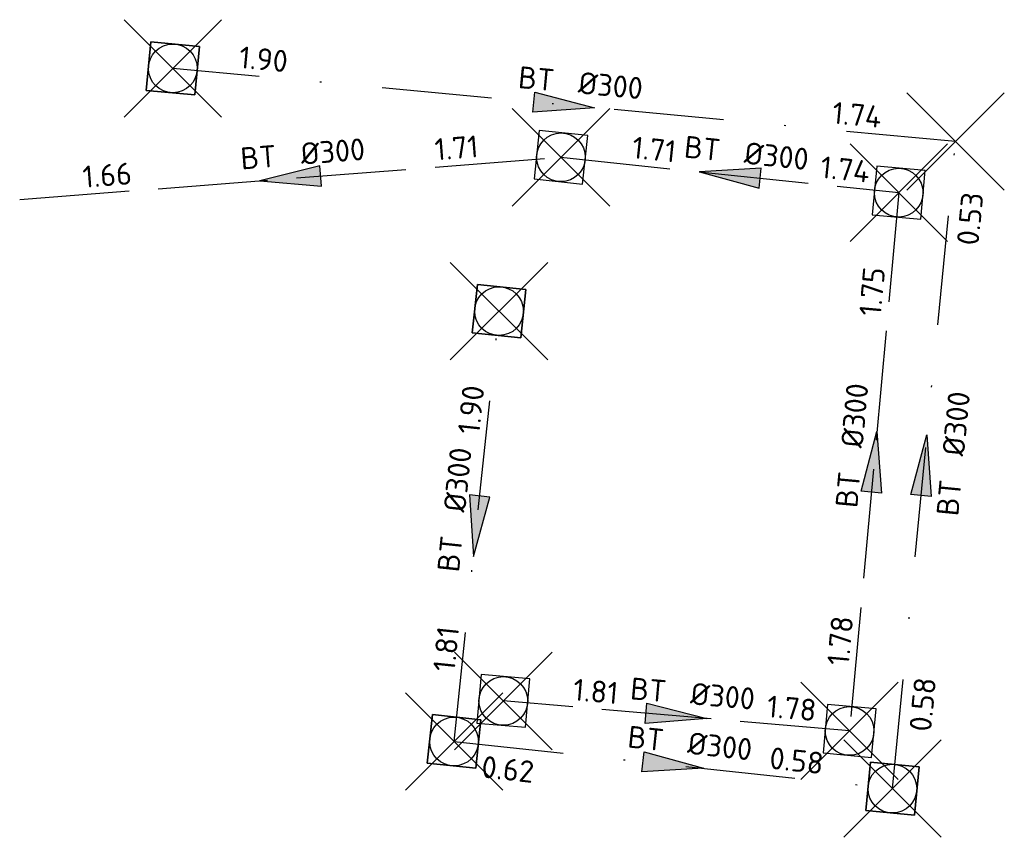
# Model space of a CAD drawing. Header units: metres. Extents: x 157108 to 159104, y 459683 to 461645.
# Tile 2 of 24: x 157597 to 157658, y 460572 to 460622. Entities that reach past the tile are written whole.
import ezdxf
from ezdxf.enums import TextEntityAlignment as Align

# ---------------------------------------------------------------- set-up
doc = ezdxf.new("R2010")
doc.units = ezdxf.units.M
doc.header["$LTSCALE"] = 0.75
doc.header["$PDMODE"] = 3
doc.header["$PDSIZE"] = 3
doc.linetypes.add('RI-HWA_BETON', pattern=[11.4, 9, -2.4])
doc.linetypes.add('RI-VWA_BETON', pattern=[19, 9, -5, 0, -5])
doc.layers.get('0').update_dxf_attribs({"lineweight": 25})
doc.layers.get('defpoints').update_dxf_attribs({"lineweight": 25})
for name, color, linetype, lineweight in [('B-OI-RI-DWA_RIOOLPUT_INSPECTIEPUT-S', 42, 'Continuous', 25), ('B-OI-RI-DWA_STROOMRICHTING-S', 42, 'Continuous', 25), ('B-OI-RI-HWA_RIOOLPUT_INSPECTIEPUT-S', 151, 'Continuous', 25), ('B-OI-RI-HWA_STROOMRICHTING-S', 151, 'Continuous', 25)]:
    doc.layers.add(name, color=color, linetype=linetype, lineweight=lineweight)
doc.layers.add('B-OI-RI-DWA_TRANSPORTLEIDING_BT_300-G', color=42, linetype='RI-VWA_BETON')
doc.layers.add('B-OI-RI-HWA_TRANSPORTLEIDING_BT_300-G', color=151, linetype='RI-HWA_BETON')
doc.layers.add('inspectie put', color=7, linetype='Continuous', plot=False)
doc.layers.get('0').freeze()
doc.styles.add('NLCS-ISO', font='isocpeur.ttf')

# ---------------------------------------------------------------- blocks, each defined once
blk = doc.blocks.new('*U311')
at = {"ltscale": 0.1}
blk.add_hatch(color=256, dxfattribs=at).paths.add_polyline_path([(2.5, 0), (-2.5, -0.833), (-2.5, 0.833)])
at = {"ltscale": 0.1, "flags": 128}
blk.add_lwpolyline([(2.5, 0), (-2.5, -0.833), (-2.5, 0.833)], close=True, dxfattribs=at)
at = {"ltscale": 0.1, "style": 'NLCS-ISO'}
for tag, p in [('MAT', (-1, 0.5)), ('BOBL', (-12.854, 0))]:
    blk.add_attdef(tag, text='', height=1.8, dxfattribs=at).set_placement(p, align=Align.BOTTOM_RIGHT)
for tag, p in [('DIA', (1, 0.5)), ('BOBR', (11.908, 0))]:
    blk.add_attdef(tag, text='', height=1.8, dxfattribs=at).set_placement(p, align=Align.BOTTOM_LEFT)
at = {"layer": 'defpoints', "ltscale": 0.1, "style": 'NLCS-ISO', "flags": 1}
blk.add_attdef('JVA', text='', height=1.8, dxfattribs=at).set_placement((0, -1), align=Align.TOP_CENTER)
blk = doc.blocks.new('*U310')
at = {"ltscale": 0.1}
blk.add_hatch(color=256, dxfattribs=at).paths.add_polyline_path([(-2.5, 0), (2.5, -0.833), (2.5, 0.833)])
at = {"ltscale": 0.1, "flags": 128}
blk.add_lwpolyline([(-2.5, 0), (2.5, -0.833), (2.5, 0.833)], close=True, dxfattribs=at)
at = {"ltscale": 0.1, "style": 'NLCS-ISO'}
for tag, p in [('MAT', (-1, 0.5)), ('BOBL', (-4.602, 0))]:
    blk.add_attdef(tag, text='', height=1.8, dxfattribs=at).set_placement(p, align=Align.BOTTOM_RIGHT)
for tag, p in [('DIA', (1, 0.5)), ('BOBR', (7.346, 0.003))]:
    blk.add_attdef(tag, text='', height=1.8, dxfattribs=at).set_placement(p, align=Align.BOTTOM_LEFT)
at = {"layer": 'defpoints', "ltscale": 0.1, "style": 'NLCS-ISO', "flags": 1}
blk.add_attdef('JVA', text='', height=1.8, dxfattribs=at).set_placement((0, -1), align=Align.TOP_CENTER)
blk = doc.blocks.new('*U314')
at = {"ltscale": 0.1}
blk.add_hatch(color=256, dxfattribs=at).paths.add_polyline_path([(2.5, 0), (-2.5, -0.833), (-2.5, 0.833)])
at = {"ltscale": 0.1, "flags": 128}
blk.add_lwpolyline([(2.5, 0), (-2.5, -0.833), (-2.5, 0.833)], close=True, dxfattribs=at)
at = {"ltscale": 0.1, "style": 'NLCS-ISO'}
for tag, p in [('MAT', (-1, 0.5)), ('BOBL', (-22.925, 0))]:
    blk.add_attdef(tag, text='', height=1.8, dxfattribs=at).set_placement(p, align=Align.BOTTOM_RIGHT)
for tag, p in [('DIA', (1, 0.5)), ('BOBR', (21.979, -0.007))]:
    blk.add_attdef(tag, text='', height=1.8, dxfattribs=at).set_placement(p, align=Align.BOTTOM_LEFT)
at = {"layer": 'defpoints', "ltscale": 0.1, "style": 'NLCS-ISO', "flags": 1}
blk.add_attdef('JVA', text='', height=1.8, dxfattribs=at).set_placement((0, -1), align=Align.TOP_CENTER)
blk = doc.blocks.new('*U315')
at = {"ltscale": 0.1}
blk.add_hatch(color=256, dxfattribs=at).paths.add_polyline_path([(-2.5, 0), (2.5, -0.833), (2.5, 0.833)])
at = {"ltscale": 0.1, "flags": 128}
blk.add_lwpolyline([(-2.5, 0), (2.5, -0.833), (2.5, 0.833)], close=True, dxfattribs=at)
at = {"ltscale": 0.1, "style": 'NLCS-ISO'}
for tag, p in [('MAT', (-1, 0.5)), ('BOBL', (-8.428, 0))]:
    blk.add_attdef(tag, text='', height=1.8, dxfattribs=at).set_placement(p, align=Align.BOTTOM_RIGHT)
for tag, p in [('DIA', (1, 0.5)), ('BOBR', (7.482, 0.003))]:
    blk.add_attdef(tag, text='', height=1.8, dxfattribs=at).set_placement(p, align=Align.BOTTOM_LEFT)
at = {"layer": 'defpoints', "ltscale": 0.1, "style": 'NLCS-ISO', "flags": 1}
blk.add_attdef('JVA', text='', height=1.8, dxfattribs=at).set_placement((0, -1), align=Align.TOP_CENTER)
blk = doc.blocks.new('*U316')
at = {"ltscale": 0.1}
blk.add_hatch(color=256, dxfattribs=at).paths.add_polyline_path([(2.5, 0), (-2.5, -0.833), (-2.5, 0.833)])
at = {"ltscale": 0.1, "flags": 128}
blk.add_lwpolyline([(2.5, 0), (-2.5, -0.833), (-2.5, 0.833)], close=True, dxfattribs=at)
at = {"ltscale": 0.1, "style": 'NLCS-ISO'}
for tag, p in [('MAT', (-1, 0.5)), ('BOBL', (-4.925, 0))]:
    blk.add_attdef(tag, text='', height=1.8, dxfattribs=at).set_placement(p, align=Align.BOTTOM_RIGHT)
for tag, p in [('DIA', (1, 0.5)), ('BOBR', (7.347, 0.003))]:
    blk.add_attdef(tag, text='', height=1.8, dxfattribs=at).set_placement(p, align=Align.BOTTOM_LEFT)
at = {"layer": 'defpoints', "ltscale": 0.1, "style": 'NLCS-ISO', "flags": 1}
blk.add_attdef('JVA', text='', height=1.8, dxfattribs=at).set_placement((0, -1), align=Align.TOP_CENTER)
blk = doc.blocks.new('*U317')
at = {"ltscale": 0.1}
blk.add_hatch(color=256, dxfattribs=at).paths.add_polyline_path([(-2.5, 0), (2.5, -0.833), (2.5, 0.833)])
at = {"ltscale": 0.1, "flags": 128}
blk.add_lwpolyline([(-2.5, 0), (2.5, -0.833), (2.5, 0.833)], close=True, dxfattribs=at)
at = {"ltscale": 0.1, "style": 'NLCS-ISO'}
for tag, p in [('MAT', (-1, 0.5)), ('BOBL', (-12.942, 0))]:
    blk.add_attdef(tag, text='', height=1.8, dxfattribs=at).set_placement(p, align=Align.BOTTOM_RIGHT)
for tag, p in [('DIA', (1, 0.5)), ('BOBR', (11.996, 0))]:
    blk.add_attdef(tag, text='', height=1.8, dxfattribs=at).set_placement(p, align=Align.BOTTOM_LEFT)
at = {"layer": 'defpoints', "ltscale": 0.1, "style": 'NLCS-ISO', "flags": 1}
blk.add_attdef('JVA', text='', height=1.8, dxfattribs=at).set_placement((0, -1), align=Align.TOP_CENTER)
blk = doc.blocks.new('B-SRI-PUT_VWA-SO')
at = {"flags": 128}
blk.add_lwpolyline([(-2, 2), (2, 2), (2, -2), (-2, -2)], close=True, dxfattribs=at)
at = {"lineweight": -3, "flags": 128}
blk.add_lwpolyline([(2, -2), (2, 2), (-2, 2), (-2, -2)], close=True, dxfattribs=at)
at = {"lineweight": -3}
blk.add_circle((0, 0), 2, dxfattribs=at)
blk = doc.blocks.new('B-SRI-PUT_HWA-SO')
at = {"lineweight": -3, "flags": 128}
blk.add_lwpolyline([(-2, -2), (2, -2), (2, 2), (-2, 2)], close=True, dxfattribs=at)
at = {"lineweight": -3}
blk.add_circle((0, 0), 2, dxfattribs=at)
blk = doc.blocks.new('*U324')
at = {"ltscale": 0.1}
blk.add_hatch(color=256, dxfattribs=at).paths.add_polyline_path([(2.5, 0), (-2.5, -0.833), (-2.5, 0.833)])
at = {"ltscale": 0.1, "flags": 128}
blk.add_lwpolyline([(2.5, 0), (-2.5, -0.833), (-2.5, 0.833)], close=True, dxfattribs=at)
at = {"ltscale": 0.1, "style": 'NLCS-ISO'}
for tag, p in [('BOBL', (-17.355, -3.24)), ('MAT', (-1, -3.74))]:
    blk.add_attdef(tag, text='', height=1.8, dxfattribs=at).set_placement(p, align=Align.BOTTOM_RIGHT)
for tag, p in [('DIA', (1, -3.74)), ('BOBR', (18.326, -3.238))]:
    blk.add_attdef(tag, text='', height=1.8, dxfattribs=at).set_placement(p, align=Align.BOTTOM_LEFT)
at = {"layer": 'defpoints', "ltscale": 0.1, "style": 'NLCS-ISO', "flags": 1}
blk.add_attdef('JVA', text='', height=1.8, dxfattribs=at).set_placement((0, -1), align=Align.TOP_CENTER)
blk = doc.blocks.new('*U325')
at = {"ltscale": 0.1}
blk.add_hatch(color=256, dxfattribs=at).paths.add_polyline_path([(2.5, 0), (-2.5, -0.833), (-2.5, 0.833)])
at = {"ltscale": 0.1, "flags": 128}
blk.add_lwpolyline([(2.5, 0), (-2.5, -0.833), (-2.5, 0.833)], close=True, dxfattribs=at)
at = {"ltscale": 0.1, "style": 'NLCS-ISO'}
for tag, p in [('MAT', (-1, 0.5)), ('BOBL', (-11.311, -3.24))]:
    blk.add_attdef(tag, text='', height=1.8, dxfattribs=at).set_placement(p, align=Align.BOTTOM_RIGHT)
for tag, p in [('DIA', (1, 0.5)), ('BOBR', (7.811, 0.003))]:
    blk.add_attdef(tag, text='', height=1.8, dxfattribs=at).set_placement(p, align=Align.BOTTOM_LEFT)
at = {"layer": 'defpoints', "ltscale": 0.1, "style": 'NLCS-ISO', "flags": 1}
blk.add_attdef('JVA', text='', height=1.8, dxfattribs=at).set_placement((0, -1), align=Align.TOP_CENTER)
blk = doc.blocks.new('*U318')
at = {"ltscale": 0.1}
blk.add_hatch(color=256, dxfattribs=at).paths.add_polyline_path([(-2.5, 0), (2.5, -0.833), (2.5, 0.833)])
at = {"ltscale": 0.1, "flags": 128}
blk.add_lwpolyline([(-2.5, 0), (2.5, -0.833), (2.5, 0.833)], close=True, dxfattribs=at)
at = {"ltscale": 0.1, "style": 'NLCS-ISO'}
for tag, p in [('MAT', (-1, 0.5)), ('BOBL', (-8.428, 0))]:
    blk.add_attdef(tag, text='', height=1.8, dxfattribs=at).set_placement(p, align=Align.BOTTOM_RIGHT)
for tag, p in [('DIA', (1, 0.5)), ('BOBR', (7.482, 0.003))]:
    blk.add_attdef(tag, text='', height=1.8, dxfattribs=at).set_placement(p, align=Align.BOTTOM_LEFT)
at = {"layer": 'defpoints', "ltscale": 0.1, "style": 'NLCS-ISO', "flags": 1}
blk.add_attdef('JVA', text='', height=1.8, dxfattribs=at).set_placement((0, -1), align=Align.TOP_CENTER)
blk = doc.blocks.new('*U319')
at = {"ltscale": 0.1}
blk.add_hatch(color=256, dxfattribs=at).paths.add_polyline_path([(-2.5, 0), (2.5, -0.833), (2.5, 0.833)])
at = {"ltscale": 0.1, "flags": 128}
blk.add_lwpolyline([(-2.5, 0), (2.5, -0.833), (2.5, 0.833)], close=True, dxfattribs=at)
at = {"ltscale": 0.1, "style": 'NLCS-ISO'}
for tag, p in [('MAT', (-1, 0.5)), ('BOBL', (-12.942, 0))]:
    blk.add_attdef(tag, text='', height=1.8, dxfattribs=at).set_placement(p, align=Align.BOTTOM_RIGHT)
for tag, p in [('DIA', (1, 0.5)), ('BOBR', (11.996, 0))]:
    blk.add_attdef(tag, text='', height=1.8, dxfattribs=at).set_placement(p, align=Align.BOTTOM_LEFT)
at = {"layer": 'defpoints', "ltscale": 0.1, "style": 'NLCS-ISO', "flags": 1}
blk.add_attdef('JVA', text='', height=1.8, dxfattribs=at).set_placement((0, -1), align=Align.TOP_CENTER)

msp = doc.modelspace()

# ---------------------------------------------------------------- linework, layer by layer
at = {"layer": 'B-OI-RI-DWA_TRANSPORTLEIDING_BT_300-G', "transparency": 33554610}
for p, q in [((157655.054, 460614.941), (157606.87, 460619.447)), ((157651.168, 460575.091), (157655.054, 460614.941)), ((157624.182, 460577.993), (157626.951, 460604.497)), ((157624.182, 460577.993), (157651.168, 460575.091))]:
    msp.add_line(p, q, dxfattribs=at)
at = {"layer": 'B-OI-RI-DWA_TRANSPORTLEIDING_BT_300-G'}
for q in [(157626.951, 460604.497), (157651.168, 460575.091)]:
    msp.add_line((157624.182, 460577.993), q, dxfattribs=at)
at = {"layer": 'B-OI-RI-HWA_TRANSPORTLEIDING_BT_300-G', "transparency": 33554610}
for p, q in [((157597.442, 460611.371), (157630.761, 460613.972)), ((157630.761, 460613.972), (157651.557, 460611.794)), ((157651.557, 460611.794), (157648.528, 460578.644)), ((157648.528, 460578.644), (157627.213, 460580.489))]:
    msp.add_line(p, q, dxfattribs=at)
at = {"layer": 'B-OI-RI-HWA_TRANSPORTLEIDING_BT_300-G'}
msp.add_line((157648.528, 460578.644), (157627.213, 460580.489), dxfattribs=at)
at = {"layer": 'inspectie put'}
for p in [(157606.87, 460619.447), (157655.054, 460614.941), (157630.761, 460613.972), (157651.557, 460611.794), (157626.951, 460604.497), (157627.213, 460580.489), (157648.528, 460578.644), (157624.182, 460577.993), (157651.168, 460575.091)]:
    msp.add_point(p, dxfattribs=at)

# ---------------------------------------------------------------- block references
at = {"layer": 'B-OI-RI-DWA_RIOOLPUT_INSPECTIEPUT-S', "transparency": 33554610}
for p, xscale, yscale, zscale, rotation in [((157606.87, 460619.447), 0.75, 0.75, 0.75, 354.657436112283), ((157626.951, 460604.497), 0.75, 0.75, 0.75, 264.0356724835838), ((157624.182, 460577.993), 0.7500000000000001, 0.7500000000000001, 0.7500000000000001, 353.8621572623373), ((157651.168, 460575.091), 0.75, 0.75, 0.75, 84.43037276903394)]:
    msp.add_blockref('B-SRI-PUT_VWA-SO', p, dxfattribs=dict(at, xscale=xscale, yscale=yscale, zscale=zscale, rotation=rotation))
at = {"layer": 'B-OI-RI-DWA_RIOOLPUT_INSPECTIEPUT-S'}
for p, xscale, yscale, zscale, rotation in [((157606.87, 460619.447), 0.75, 0.75, 0.75, 354.657436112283), ((157626.951, 460604.497), 0.75, 0.75, 0.75, 264.0356724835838), ((157624.182, 460577.993), 0.7500000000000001, 0.7500000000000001, 0.7500000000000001, 353.8621572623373), ((157651.168, 460575.091), 0.75, 0.75, 0.75, 84.43037276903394)]:
    msp.add_blockref('B-SRI-PUT_VWA-SO', p, dxfattribs=dict(at, xscale=xscale, yscale=yscale, zscale=zscale, rotation=rotation))
at = {"layer": 'B-OI-RI-DWA_STROOMRICHTING-S', "transparency": 33554610, "xscale": 0.75, "yscale": 0.75, "zscale": 0.75}
for name, p, rotation, values in [('*U314', (157630.962, 460617.194), 354.657436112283, {'MAT': 'BT', 'DIA': '%%c300', 'BOBL': '1.90', 'BOBR': '1.74'}), ('*U315', (157625.566, 460591.245), 84.03567248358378, {'MAT': 'BT', 'DIA': '%%c300', 'BOBL': '1.81', 'BOBR': '1.90'})]:
    msp.add_blockref(name, p, dxfattribs=dict(at, rotation=rotation)).add_auto_attribs(values)
at = {"layer": 'B-OI-RI-DWA_STROOMRICHTING-S'}
for name, p, xscale, yscale, zscale, rotation, values in [('*U324', (157653.111, 460595.016), 0.75, 0.75, 0.75, 84.43037276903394, {'MAT': 'BT', 'DIA': '%%c300', 'BOBL': '0.58', 'BOBR': '0.53'}), ('*U318', (157625.566, 460591.245), 0.75, 0.75, 0.75, 84.03567248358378, {'MAT': 'BT', 'DIA': '%%c300', 'BOBL': '1.81', 'BOBR': '1.90'}), ('*U325', (157637.675, 460576.542), 0.7500000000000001, 0.7500000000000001, 0.7500000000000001, 353.8621572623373, {'MAT': 'BT', 'DIA': '%%c300', 'BOBL': '0.62', 'BOBR': '0.58'})]:
    msp.add_blockref(name, p, dxfattribs=dict(at, xscale=xscale, yscale=yscale, zscale=zscale, rotation=rotation)).add_auto_attribs(values)
at = {"layer": 'B-OI-RI-HWA_RIOOLPUT_INSPECTIEPUT-S', "transparency": 33554610}
for p, xscale, yscale, zscale, rotation in [((157630.761, 460613.972), 0.75, 0.75, 0.75, 354.0211134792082), ((157651.557, 460611.794), 0.7500000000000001, 0.7500000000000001, 0.7500000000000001, 264.7792356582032), ((157627.213, 460580.489), 0.7500000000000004, 0.7500000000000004, 0.7500000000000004, 355.0528790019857), ((157648.528, 460578.644), 0.75, 0.75, 0.75, 84.77923565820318)]:
    msp.add_blockref('B-SRI-PUT_HWA-SO', p, dxfattribs=dict(at, xscale=xscale, yscale=yscale, zscale=zscale, rotation=rotation))
at = {"layer": 'B-OI-RI-HWA_RIOOLPUT_INSPECTIEPUT-S'}
for p, xscale, yscale, zscale, rotation in [((157630.761, 460613.972), 0.75, 0.75, 0.75, 354.0211134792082), ((157627.213, 460580.489), 0.7500000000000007, 0.7500000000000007, 0.7500000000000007, 355.0528790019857)]:
    msp.add_blockref('B-SRI-PUT_HWA-SO', p, dxfattribs=dict(at, xscale=xscale, yscale=yscale, zscale=zscale, rotation=rotation))
at = {"layer": 'B-OI-RI-HWA_STROOMRICHTING-S', "transparency": 33554610}
for name, p, xscale, yscale, zscale, rotation, values in [('*U317', (157614.101, 460612.671), 0.75, 0.75, 0.75, 4.463660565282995, {'MAT': 'BT', 'DIA': '%%c300', 'BOBL': '1.66', 'BOBR': '1.71'}), ('*U310', (157641.159, 460612.883), 0.75, 0.75, 0.75, 354.0211134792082, {'MAT': 'BT', 'DIA': '%%c300', 'BOBL': '1.71', 'BOBR': '1.74'}), ('*U311', (157650.043, 460595.219), 0.75, 0.75, 0.75, 84.77923565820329, {'MAT': 'BT', 'DIA': '%%c300', 'BOBL': '1.78', 'BOBR': '1.75'}), ('*U316', (157637.87, 460579.567), 0.7500000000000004, 0.7500000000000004, 0.7500000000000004, 355.0528790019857, {'MAT': 'BT', 'DIA': '%%c300', 'BOBL': '1.81', 'BOBR': '1.78'})]:
    msp.add_blockref(name, p, dxfattribs=dict(at, xscale=xscale, yscale=yscale, zscale=zscale, rotation=rotation)).add_auto_attribs(values)
at = {"layer": 'B-OI-RI-HWA_STROOMRICHTING-S', "xscale": 0.75, "yscale": 0.75, "zscale": 0.75, "rotation": 4.463660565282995}
msp.add_blockref('*U319', (157614.101, 460612.671), dxfattribs=at).add_auto_attribs({'MAT': 'BT', 'DIA': '%%c300', 'BOBL': '1.66', 'BOBR': '1.71'})

doc.saveas('drawing.dxf')
